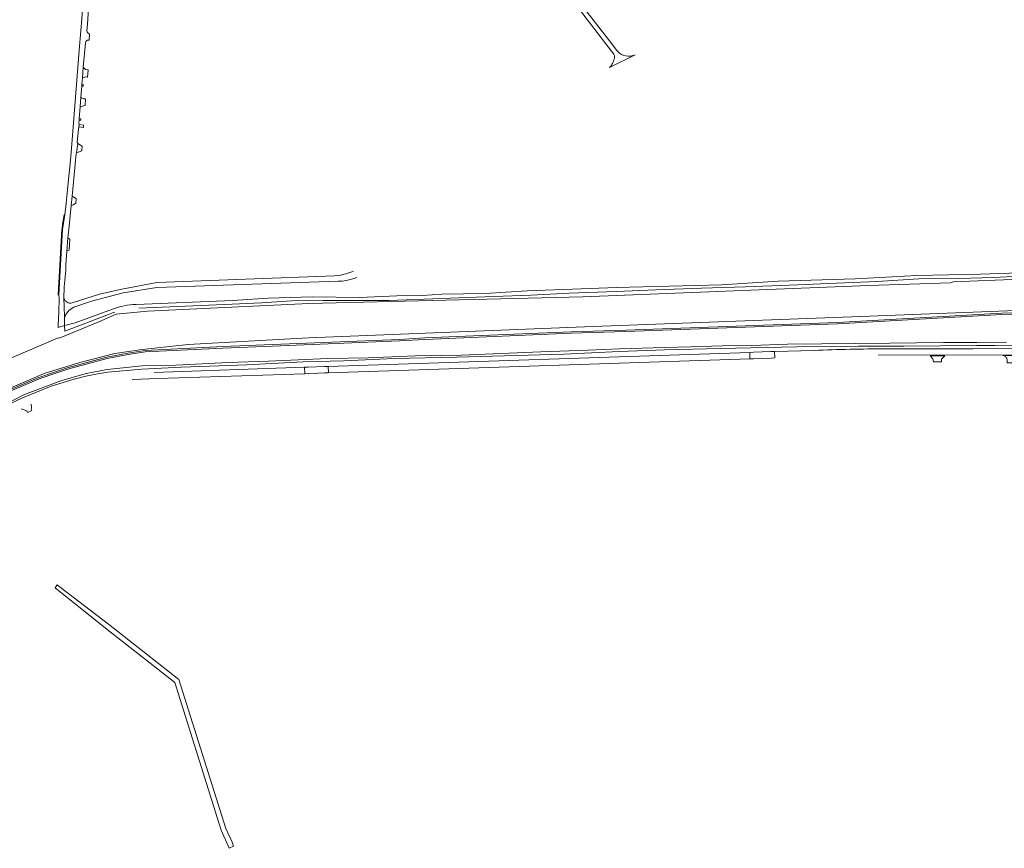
# Model space of a CAD drawing. Header units: metres. Extents: x 166325 to 190320, y 381923 to 404576.
# Tile 109 of 256: x 172780 to 173460, y 384928 to 385501. Entities that reach past the tile are written whole.
import ezdxf

# ---------------------------------------------------------------- set-up
doc = ezdxf.new("R2010")
doc.units = ezdxf.units.M
for name, color, linetype, lineweight in [('B-WE-OG-WATER_BEEK-GV', 8, 'Continuous', 18), ('B-WE-OG-WATER_KANAAL-GV', 8, 'Continuous', 18), ('B-WE-VH-VERHARDING_ASFALT-GV', 8, 'Continuous', 18), ('B-WE-VH-VERHARDING_BETON-GV', 8, 'Continuous', 18), ('B-WE-VH-VERHARDING_BETONSTRAATSTEEN-GV', 8, 'Continuous', 18), ('B-WE-VH-VERHARDING_FUNDERING_ZAND-GV', 8, 'Continuous', 18)]:
    doc.layers.add(name, color=color, linetype=linetype, lineweight=lineweight)

msp = doc.modelspace()

# ---------------------------------------------------------------- linework, layer by layer
at = {"layer": 'B-WE-OG-WATER_BEEK-GV', "flags": 128}
for points in [[(172766.805, 385232.511), (172781.697, 385239.572), (172801.555, 385247.613), (172817.423, 385252.411), (172825.548, 385254.627), (172832.372, 385255.987), (172840.791, 385257.201), (172864.202, 385259.395), (172891.326, 385260.785), (172936.8, 385262.433), (172975.708, 385264.492), (173003.881, 385265.182), (173038.686, 385266.667), (173081.747, 385267.573), (173155.808, 385269.831), (173194.253, 385271.548), (173225.493, 385272.768), (173263.881, 385273.749), (173316.997, 385274.826), (173359.563, 385275.265), (173390.993, 385275.235), (173441.275, 385275.815), (173453.81, 385275.794), (173479.492, 385276.107)], [(173461.918, 385277.979), (173441.323, 385277.718), (173418.379, 385277.753), (173381.281, 385277.256), (173310.619, 385276.632), (173285.78, 385275.822), (173265.272, 385275.381), (173243.692, 385274.715), (173225.584, 385274.391), (173194.354, 385273.466), (173172.703, 385272.477), (173139.928, 385271.345), (173112.542, 385270.148), (173084.847, 385269.129), (173071.32, 385268.751), (173053.217, 385268.575), (173020.784, 385267.288), (172992.795, 385266.843), (172951.827, 385264.87), (172923.899, 385263.997), (172887.7, 385262.226), (172864.54, 385261.555), (172840.197, 385259.029), (172825.767, 385256.293), (172808.222, 385251.252), (172783.107, 385241.955), (172767.909, 385234.048)]]:
    msp.add_lwpolyline(points, dxfattribs=at)
at = {"layer": 'B-WE-OG-WATER_KANAAL-GV', "flags": 128}
msp.add_lwpolyline([(173563.956, 385325.299), (173425.032, 385319.786), (173423.258, 385319.093), (173366.557, 385317.159), (173168.941, 385309.462), (172979.609, 385304.657), (172868.137, 385299.409), (172846.528, 385297.339), (172834.571, 385292.167), (172807.166, 385280.856), (172806.457, 385281.055), (172780.659, 385270.064), (172636.067, 385208.219), (172641.896, 385190.187), (172786.491, 385251.978), (172796.77, 385256.291), (172821.466, 385263.955), (172845.518, 385270.122), (172864.562, 385273.042), (172896.244, 385276.453), (172979.472, 385280.927), (173170.151, 385288.585), (173367.255, 385296.015), (173564.047, 385303.586)], dxfattribs=at)
at = {"layer": 'B-WE-VH-VERHARDING_ASFALT-GV', "flags": 128}
for points in [[(172826.245, 385493.25), (172826.63, 385497.483), (172826.902, 385501.56), (172827.385, 385508.439), (172827.689, 385512.152), (172827.784, 385513.226), (172828.452, 385520.847), (172828.688, 385524.033), (172829.886, 385536.614), (172829.663, 385538.249), (172830.764, 385555.022), (172831.184, 385561.559), (172831.5, 385568.208), (172831.838, 385571.913), (172833.141, 385586.212), (172834.165, 385597.417), (172834.451, 385597.716), (172835.072, 385605.971), (172834.638, 385606.715), (172835.482, 385620.564), (172835.311, 385633.448)], [(172827.867, 385568.668), (172822.453, 385498.669), (172822.036, 385493.288), (172821.82, 385490.491), (172821.203, 385482.514), (172815.379, 385409.153), (172814.401, 385398.874), (172813.808, 385392.632), (172812.482, 385378.686), (172812.039, 385374.031), (172811.015, 385365.924), (172809.487, 385355.83), (172806.901, 385310.759), (172807.081, 385308.407), (172806.951, 385298.654), (172806.428, 385289.865), (172806.324, 385288.122), (172810.805, 385289.473), (172810.728, 385294.003), (172810.715, 385294.749), (172810.572, 385303.048), (172810.341, 385308.001), (172810.346, 385308.269), (172810.505, 385316.21), (172811.29, 385323.213), (172811.642, 385327.702), (172811.802, 385331.75), (172812.386, 385340.914), (172813.11, 385350.084), (172813.254, 385351.904), (172814.405, 385362.591), (172814.459, 385363.093), (172815.461, 385372.395), (172816.174, 385379.02), (172818.89, 385408.344), (172819.137, 385408.888), (172820.016, 385415.285), (172819.581, 385416.108), (172820.414, 385425.549), (172820.65, 385426.21), (172820.707, 385426.851), (172820.837, 385428.331), (172820.772, 385429.679), (172820.909, 385431.478), (172820.989, 385432.528), (172821.601, 385440.543), (172822.121, 385447.363), (172822.703, 385455.001), (172822.768, 385455.852), (172823.019, 385459.14), (172823.277, 385460.39), (172823.781, 385468.079)], [(172827.69, 385486.808), (172827.716, 385486.925), (172827.992, 385490.815)], [(172823.781, 385468.079), (172825.188, 385484.689)], [(173329.014, 385272.333), (173301.588, 385271.658), (173301.676, 385267.136)], [(173373.268, 385268.98), (173561.048, 385269.157), (173560.947, 385273.5)], [(173560.947, 385273.5), (173519.426, 385273.538), (173438.578, 385273.454), (173378.448, 385273.336)], [(172857.609, 385252.242), (172875.272, 385252.878), (172976.813, 385256.252), (172976.698, 385260.694)], [(172976.698, 385260.694), (172872.861, 385257.173)]]:
    msp.add_lwpolyline(points, dxfattribs=at)
at = {"layer": 'B-WE-VH-VERHARDING_ASFALT-GV'}
for points in [[(172827.992, 385490.815, -0.2238731), (172826.245, 385493.25)], [(172825.188, 385484.689, -0.4394915), (172827.69, 385486.808)], [(173378.448, 385273.336, 0.0117531), (173329.014, 385272.333)]]:
    msp.add_lwpolyline(points, format="xyb", dxfattribs=at)
at = {"layer": 'B-WE-VH-VERHARDING_ASFALT-GV', "flags": 128}
for points in [[(173301.588, 385271.658), (173299.084, 385271.54), (173286.976, 385271.106), (173284.412, 385270.914), (173284.542, 385266.493), (173287.064, 385266.584), (173299.172, 385267.018), (173301.676, 385267.136)], [(173284.542, 385266.493), (173284.412, 385270.914), (172993.051, 385261.145), (172993.179, 385256.809)], [(173419.211, 385268.658), (173409.185, 385268.648), (173410.943, 385266.507), (173411.4, 385264.397), (173416.901, 385264.333), (173416.964, 385266.295)], [(173466.694, 385267.385), (173466.923, 385267.934), (173467.518, 385268.704), (173459.285, 385268.696), (173460.43, 385268.372), (173461.367, 385267.878), (173461.767, 385267.474), (173462.049, 385267.032), (173462.235, 385266.445), (173462.35, 385265.783), (173462.42, 385263.803), (173466.482, 385263.756), (173466.591, 385266.89)], [(172993.051, 385261.145), (172990.569, 385261.117), (172979.17, 385260.751), (172976.698, 385260.694), (172976.813, 385256.252), (172979.279, 385256.324), (172986.061, 385256.549), (172990.72, 385256.727), (172993.179, 385256.809)]]:
    msp.add_lwpolyline(points, close=True, dxfattribs=at)
at = {"layer": 'B-WE-VH-VERHARDING_BETON-GV', "flags": 128}
msp.add_lwpolyline([(172889.833, 385044.867), (172841.242, 385083.038), (172807.943, 385108.6), (172805.82, 385110.229), (172804.223, 385108.218), (172839.191, 385080.442), (172886.985, 385042.898), (172917.546, 384945.82), (172917.974, 384944.463), (172919.124, 384940.81), (172924.001, 384930.032), (172924.569, 384928.258), (172927.668, 384929.708), (172926.557, 384932.472), (172922.218, 384941.997)], close=True, dxfattribs=at)
at = {"layer": 'B-WE-VH-VERHARDING_BETONSTRAATSTEEN-GV', "flags": 128}
for points in [[(172827.043, 385466.311), (172826.806, 385466.312), (172826.729, 385466.319), (172825.384, 385466.45), (172823.781, 385468.079), (172823.277, 385460.39), (172825.001, 385461.32), (172826.431, 385461.218), (172826.677, 385461.2)], [(172823.815, 385455.791), (172822.768, 385455.852), (172822.703, 385455.001), (172823.775, 385454.931)], [(172823.954, 385427.952), (172820.837, 385428.331), (172820.707, 385426.851), (172823.837, 385426.418)], [(172822.173, 385432.462), (172820.989, 385432.528), (172820.909, 385431.478), (172822.074, 385431.386)], [(172823.006, 385413.496), (172821.935, 385414.137), (172820.016, 385415.285), (172819.137, 385408.888), (172822.798, 385410.237)], [(172818.849, 385377.097), (172817.042, 385378.396), (172816.174, 385379.02), (172815.461, 385372.395), (172816.726, 385373.029), (172818.61, 385373.973)], [(172811.015, 385365.924), (172810.492, 385365.994), (172809.511, 385359.481), (172809.073, 385356.576), (172808.969, 385355.891), (172806.628, 385315.139), (172806.378, 385310.798), (172806.901, 385310.759), (172809.487, 385355.83)], [(172814.564, 385349.173), (172813.11, 385350.084), (172812.386, 385340.914), (172813.513, 385341.432), (172813.993, 385341.651)]]:
    msp.add_lwpolyline(points, close=True, dxfattribs=at)
for points in [[(172822.121, 385447.363), (172821.601, 385440.543), (172823.895, 385441.42), (172824.987, 385441.598), (172825.315, 385446.106)], [(172825.315, 385446.106), (172824.257, 385446.192)], [(172780.904, 385231.888), (172784.645, 385230.456), (172785.198, 385229.432), (172788.116, 385230.864), (172787.785, 385231.808), (172787.888, 385232.693), (172787.805, 385235.16)]]:
    msp.add_lwpolyline(points, dxfattribs=at)
at = {"layer": 'B-WE-VH-VERHARDING_BETONSTRAATSTEEN-GV'}
msp.add_lwpolyline([(172824.257, 385446.192, -0.1557888), (172822.121, 385447.363)], format="xyb", dxfattribs=at)
at = {"layer": 'B-WE-VH-VERHARDING_FUNDERING_ZAND-GV', "flags": 128}
for points in [[(173100.114, 385598.461), (173101.587, 385603.715), (173106.339, 385606.236), (173105.929, 385609.352), (173093.408, 385606.63), (173033.262, 385616.24), (173000.099, 385622.476), (172963.478, 385628.61), (172944.603, 385630.989), (172944.341, 385628.178), (172962.965, 385625.81), (172975.608, 385623.615), (173000.057, 385619.371), (173032.418, 385613.614), (173069.404, 385607.38), (173079.263, 385605.599), (173089.886, 385603.725), (173095.323, 385599.637), (173169.026, 385504.801), (173184.973, 385484.282), (173190.584, 385477.021)], [(173192.609, 385479.662), (173187.501, 385486.308), (173100.114, 385598.461)], [(173187.5, 385467.721), (173205.267, 385476.6)], [(173470.754, 385326.041), (173443.722, 385325.085), (173399.971, 385324.175), (173357.404, 385321.771), (173303.984, 385320.063), (173265.094, 385317.723), (173228.715, 385316.674), (173192.385, 385315.691), (173161.895, 385314.659), (173130.466, 385313.51), (173101.493, 385311.67), (173071.62, 385311.101), (173058.235, 385310.258), (173040.388, 385309.951), (173014.888, 385308.83), (172982.041, 385309.447), (172951.538, 385308.355), (172926.856, 385306.912), (172860.32, 385304.139)], [(172999.936, 385324.17), (172997.465, 385323.855), (172874.68, 385319.255), (172849.225, 385314.53), (172835.075, 385311.09), (172816.093, 385305.24)], [(172817.251, 385302.124), (172829.515, 385306.325), (172851.29, 385312.085), (172874.535, 385315.85), (172999.918, 385320.218)], [(172862.217, 385301.613), (172926.619, 385304.3), (172946.882, 385305.269), (172967.763, 385306.584), (172989.427, 385306.877), (173009.488, 385306.748), (173035.235, 385306.87), (173107.517, 385309.531), (173133.179, 385310.404), (173159.679, 385311.843), (173192.114, 385313.079), (173219.616, 385314.128), (173251.065, 385315.43), (173281.554, 385316.347), (173317.637, 385317.591), (173344.155, 385318.877), (173372.404, 385319.929), (173401.319, 385321.693), (173429.046, 385322.126), (173452.953, 385322.794), (173471.088, 385323.654)], [(172810.346, 385308.269), (172810.341, 385308.001), (172810.572, 385303.048), (172810.715, 385294.749)], [(173507.179, 385299.583), (173458.722, 385298.13), (173345.119, 385291.683), (173224.158, 385287.207), (173198.721, 385286.317), (173161.07, 385285.236), (173059.917, 385280.968), (173042.232, 385279.935), (172954.604, 385276.358), (172920.203, 385274.922), (172866.43, 385272.27), (172854.516, 385270.384), (172839.95, 385267.624), (172813.53, 385260.514), (172804.504, 385257.629), (172792.974, 385253.638), (172747.655, 385234.496)], [(172748.052, 385233.578), (172793.333, 385252.704), (172804.82, 385256.681), (172813.812, 385259.554), (172840.173, 385266.649), (172854.687, 385269.398), (172866.533, 385271.274), (172920.248, 385273.923), (172954.646, 385275.359), (173042.281, 385278.936), (173059.967, 385279.969), (173161.105, 385284.237), (173198.753, 385285.318), (173224.194, 385286.208), (173345.166, 385290.684), (173458.765, 385297.131), (173507.21, 385298.584)], [(172844.041, 385300.9), (172818.176, 385291.426), (172810.805, 385289.473), (172810.957, 385285.56), (172841.267, 385297.256)]]:
    msp.add_lwpolyline(points, dxfattribs=at)
at = {"layer": 'B-WE-VH-VERHARDING_FUNDERING_ZAND-GV'}
for points in [[(173190.584, 385477.021, -0.1926671), (173190.591, 385473.175)], [(173193.202, 385478.957, -0.0215442), (173192.609, 385479.662)], [(173205.267, 385476.6, -0.3280252), (173193.202, 385478.957)], [(173189.201, 385469.836, -0.0943099), (173187.5, 385467.721)], [(173190.591, 385473.175, -0.0276277), (173189.201, 385469.836)], [(173010.626, 385327.02, -0.0240054), (173005.412, 385325.291)], [(172999.918, 385320.218, 0.0693357), (173005.499, 385320.615)], [(173005.412, 385325.291, -0.0268411), (172999.936, 385324.17)], [(173005.499, 385320.615, 0.0376118), (173012.729, 385322.695)], [(172816.093, 385305.24, -0.4177498), (172810.346, 385308.269)], [(172810.715, 385294.749, -0.2114224), (172817.251, 385302.124)], [(172841.267, 385297.256, -0.0174758), (172845.628, 385298.766)], [(172860.32, 385304.139, 0.077463), (172844.041, 385300.9)]]:
    msp.add_lwpolyline(points, format="xyb", dxfattribs=at)

doc.saveas('drawing.dxf')
